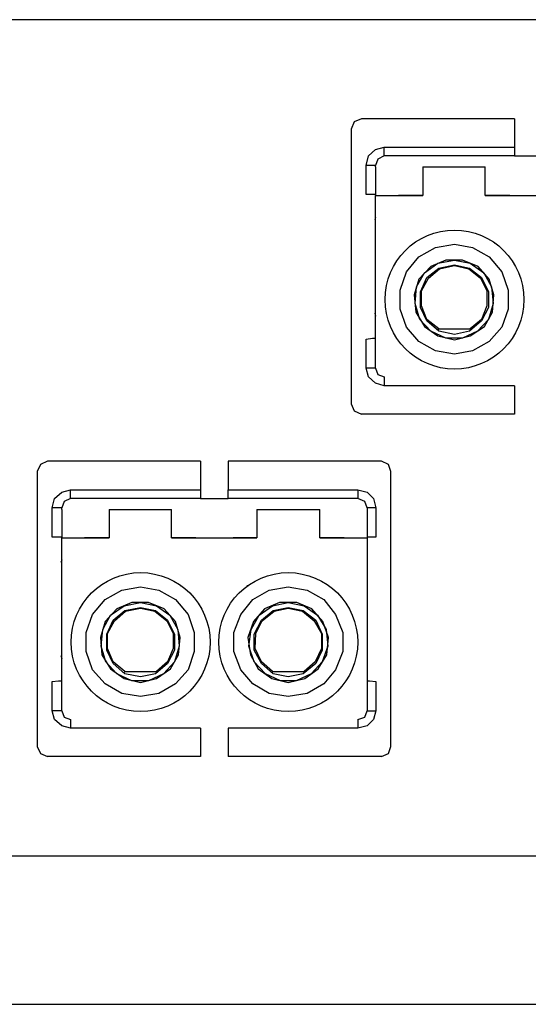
# Model space of a CAD drawing. Header units: millimetres. Extents: x 83969 to 163860, y -22594 to 4849.
# Tile 102 of 115: x 163514.75 to 163516, y -21346.69 to -21344.28. Entities that reach past the tile are written whole.
import ezdxf

# ---------------------------------------------------------------- set-up
doc = ezdxf.new("R2010")
doc.units = ezdxf.units.MM
doc.layers.get('0').update_dxf_attribs({"color": 251, "lineweight": 0})
doc.layers.add('! PT Opisy Legenda 2', color=7, linetype='Continuous')

# ---------------------------------------------------------------- blocks, each defined once
blk = doc.blocks.new('Panel QuickNet na 4 sloty_1U')
at = {"color": 0}
for p, q in [((24.06206222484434, 3.833134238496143), (14.26704303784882, 3.833134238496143)), ((24.06206222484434, 0.5773510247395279), (14.26704303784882, 0.5773510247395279)), ((2.222499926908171, 1.631873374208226e-07), (46.67249992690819, 1.631873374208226e-07))]:
    blk.add_line(p, q, dxfattribs=at)
blk = doc.blocks.new('FAP - 6xLC_poziom')
at = {"color": 0}
for p, q in [((9.933366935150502, 3.255783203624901), (0.1383477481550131, 3.255783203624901)), ((2.685986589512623, 2.85786463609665), (2.67368901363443, 2.830195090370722)), ((2.713656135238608, 2.870162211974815), (2.685986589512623, 2.85786463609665)), ((3.310088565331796, 2.870162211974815), (2.713656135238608, 2.870162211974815)), ((3.310088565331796, 2.870162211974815), (3.310088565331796, 2.75948402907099)), ((2.732102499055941, 2.6887729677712), (2.741325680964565, 2.725665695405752)), ((2.741325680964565, 2.725665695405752), (2.768995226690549, 2.750260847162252)), ((2.768995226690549, 2.750260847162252), (2.802813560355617, 2.75948402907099)), ((2.802813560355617, 2.725665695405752), (2.778218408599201, 2.713368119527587)), ((2.802813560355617, 2.75948402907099), (3.310088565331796, 2.75948402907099)), ((2.802813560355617, 2.734888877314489), (2.802813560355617, 2.75948402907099)), ((2.802813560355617, 2.725665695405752), (2.802813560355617, 2.734888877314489)), ((3.310088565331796, 2.725665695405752), (2.802813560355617, 2.725665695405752)), ((3.310088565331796, 2.75948402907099), (3.310088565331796, 2.734888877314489)), ((3.310088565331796, 2.734888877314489), (3.310088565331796, 2.725665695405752)), ((3.310088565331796, 2.725665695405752), (3.417692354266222, 2.725665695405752)), ((2.732102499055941, 2.575020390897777), (2.732102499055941, 2.6887729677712)), ((2.756697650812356, 2.6887729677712), (2.732102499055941, 2.6887729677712)), ((2.768995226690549, 2.6887729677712), (2.756697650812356, 2.6887729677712)), ((2.778218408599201, 2.713368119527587), (2.768995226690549, 2.6887729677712)), ((2.768995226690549, 2.682624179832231), (2.768995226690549, 2.6887729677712)), ((2.768995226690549, 2.682624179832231), (2.768995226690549, 2.571945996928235)), ((2.953458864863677, 2.682624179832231), (2.953458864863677, 2.571945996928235)), ((2.953458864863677, 2.682624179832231), (3.196335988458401, 2.682624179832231)), ((3.196335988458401, 2.571945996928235), (3.196335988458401, 2.682624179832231)), ((2.756697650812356, 2.575020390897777), (2.732102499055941, 2.575020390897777)), ((2.768995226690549, 2.575020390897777), (2.756697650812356, 2.575020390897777)), ((2.768995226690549, 2.571945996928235), (2.953458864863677, 2.571945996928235)), ((2.768995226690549, 2.498160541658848), (2.768995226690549, 2.571945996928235)), ((2.953458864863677, 2.571945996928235), (2.858152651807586, 2.571945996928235)), ((3.291642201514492, 2.571945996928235), (3.196335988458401, 2.571945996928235)), ((3.196335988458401, 2.571945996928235), (3.528370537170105, 2.571945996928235)), ((2.768995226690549, 2.44589584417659), (2.768995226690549, 2.498160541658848)), ((2.768995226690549, 2.485862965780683), (2.76592083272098, 2.476639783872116)), ((2.768995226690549, 2.421300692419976), (2.768995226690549, 2.44589584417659)), ((2.768995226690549, 1.910951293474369), (2.768995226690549, 2.421300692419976)), ((3.002649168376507, 2.369035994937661), (3.076434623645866, 2.381333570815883)), ((3.076434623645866, 2.381333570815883), (3.147145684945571, 2.369035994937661)), ((3.233228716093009, 2.384407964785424), (3.233228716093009, 2.387482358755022)), ((2.938086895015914, 2.332143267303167), (3.002649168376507, 2.369035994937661)), ((3.147145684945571, 2.369035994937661), (3.211707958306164, 2.332143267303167)), ((2.888896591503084, 2.273729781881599), (2.938086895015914, 2.332143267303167)), ((2.959607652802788, 2.270655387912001), (3.011872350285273, 2.307548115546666)), ((3.042616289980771, 2.319845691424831), (2.984202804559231, 2.295250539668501)), ((3.011872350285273, 2.307548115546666), (3.076434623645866, 2.319845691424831)), ((3.014946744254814, 2.289101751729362), (3.076434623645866, 2.301399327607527)), ((3.107178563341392, 2.319845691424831), (3.042616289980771, 2.319845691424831)), ((3.076434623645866, 2.319845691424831), (3.13792250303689, 2.307548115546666)), ((3.076434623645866, 2.301399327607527), (3.134848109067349, 2.289101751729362)), ((3.168666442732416, 2.295250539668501), (3.107178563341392, 2.319845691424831)), ((3.13792250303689, 2.307548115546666), (3.19018720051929, 2.270655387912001)), ((3.211707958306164, 2.332143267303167), (3.260898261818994, 2.273729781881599)), ((2.864301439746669, 2.203018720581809), (2.888896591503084, 2.273729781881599)), ((2.928863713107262, 2.215316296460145), (2.959607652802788, 2.270655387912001)), ((2.984202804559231, 2.295250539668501), (2.938086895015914, 2.246060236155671)), ((2.96883083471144, 2.252209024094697), (3.014946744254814, 2.289101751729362)), ((2.974979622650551, 2.249134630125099), (3.018021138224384, 2.286027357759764)), ((3.018021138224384, 2.286027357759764), (3.076434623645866, 2.298324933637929)), ((3.076434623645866, 2.298324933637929), (3.131773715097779, 2.286027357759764)), ((3.131773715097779, 2.286027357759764), (3.177889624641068, 2.249134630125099)), ((3.134848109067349, 2.289101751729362), (3.180964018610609, 2.252209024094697)), ((3.211707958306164, 2.246060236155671), (3.168666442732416, 2.295250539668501)), ((3.19018720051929, 2.270655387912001), (3.220931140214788, 2.215316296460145)), ((3.260898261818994, 2.273729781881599), (3.285493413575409, 2.203018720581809)), ((2.938086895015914, 2.246060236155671), (2.919640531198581, 2.184572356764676)), ((2.944235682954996, 2.196869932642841), (2.96883083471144, 2.252209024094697)), ((2.947310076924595, 2.199944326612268), (2.974979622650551, 2.249134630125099)), ((3.177889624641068, 2.249134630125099), (3.202484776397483, 2.199944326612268)), ((3.180964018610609, 2.252209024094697), (3.208633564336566, 2.196869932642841)), ((3.23015432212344, 2.184572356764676), (3.211707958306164, 2.246060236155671)), ((2.864301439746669, 2.129233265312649), (2.864301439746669, 2.203018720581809)), ((2.922714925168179, 2.150754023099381), (2.928863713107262, 2.215316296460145)), ((2.944235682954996, 2.135382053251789), (2.944235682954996, 2.196869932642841)), ((2.947310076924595, 2.141530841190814), (2.947310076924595, 2.199944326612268)), ((3.202484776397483, 2.199944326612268), (3.202484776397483, 2.141530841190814)), ((3.208633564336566, 2.196869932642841), (3.208633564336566, 2.135382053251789)), ((3.220931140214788, 2.215316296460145), (3.227079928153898, 2.150754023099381)), ((3.285493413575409, 2.203018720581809), (3.285493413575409, 2.129233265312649)), ((2.919640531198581, 2.184572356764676), (2.925789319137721, 2.116935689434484)), ((2.941161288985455, 2.089266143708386), (2.922714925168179, 2.150754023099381)), ((3.227079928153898, 2.150754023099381), (3.208633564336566, 2.089266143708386)), ((3.224005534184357, 2.116935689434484), (3.23015432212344, 2.184572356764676)), ((2.76592083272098, 2.113861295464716), (2.768995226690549, 2.101563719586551)), ((2.888896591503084, 2.05852220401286), (2.864301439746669, 2.129233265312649)), ((2.925789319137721, 2.116935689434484), (2.959607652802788, 2.061596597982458)), ((2.96883083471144, 2.083117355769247), (2.944235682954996, 2.135382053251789)), ((2.96883083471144, 2.089266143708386), (2.947310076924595, 2.141530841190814)), ((3.202484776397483, 2.141530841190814), (3.180964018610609, 2.089266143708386)), ((3.208633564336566, 2.135382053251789), (3.180964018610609, 2.083117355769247)), ((3.193261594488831, 2.061596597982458), (3.224005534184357, 2.116935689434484)), ((3.285493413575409, 2.129233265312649), (3.260898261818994, 2.05852220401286)), ((2.984202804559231, 2.043150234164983), (2.941161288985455, 2.089266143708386)), ((3.014946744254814, 2.052373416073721), (2.96883083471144, 2.089266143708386)), ((3.014946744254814, 2.043150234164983), (2.96883083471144, 2.083117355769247)), ((3.180964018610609, 2.083117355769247), (3.134848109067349, 2.043150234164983)), ((3.180964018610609, 2.089266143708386), (3.13792250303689, 2.052373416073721)), ((3.208633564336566, 2.089266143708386), (3.165592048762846, 2.043150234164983)), ((2.938086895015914, 2.00318311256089), (2.888896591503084, 2.05852220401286)), ((2.959607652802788, 2.061596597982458), (3.011872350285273, 2.024703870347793)), ((3.042616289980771, 2.015480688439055), (2.984202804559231, 2.043150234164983)), ((3.011872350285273, 2.046224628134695), (3.014946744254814, 2.052373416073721)), ((3.014946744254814, 2.052373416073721), (3.13792250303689, 2.052373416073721)), ((3.076434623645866, 2.030852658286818), (3.014946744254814, 2.043150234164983)), ((3.134848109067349, 2.043150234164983), (3.076434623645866, 2.030852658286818)), ((3.165592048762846, 2.043150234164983), (3.107178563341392, 2.015480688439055)), ((3.13792250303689, 2.024703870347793), (3.193261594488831, 2.061596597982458)), ((3.260898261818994, 2.05852220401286), (3.211707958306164, 2.00318311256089)), ((2.732102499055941, 2.012406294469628), (2.756697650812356, 2.015480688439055)), ((2.732102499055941, 1.898653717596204), (2.732102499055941, 2.012406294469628)), ((2.756697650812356, 2.015480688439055), (2.768995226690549, 2.015480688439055)), ((3.002649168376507, 1.966290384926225), (2.938086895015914, 2.00318311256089)), ((3.011872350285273, 2.024703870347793), (3.076434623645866, 2.00933190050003)), ((3.107178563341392, 2.015480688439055), (3.042616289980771, 2.015480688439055)), ((3.076434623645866, 2.00933190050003), (3.13792250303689, 2.024703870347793)), ((3.211707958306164, 2.00318311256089), (3.147145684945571, 1.966290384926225)), ((3.076434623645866, 1.95399280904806), (3.002649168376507, 1.966290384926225)), ((3.147145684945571, 1.966290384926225), (3.076434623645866, 1.95399280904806)), ((2.756697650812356, 1.898653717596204), (2.732102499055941, 1.898653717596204)), ((2.741325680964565, 1.86483538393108), (2.732102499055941, 1.898653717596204)), ((2.768995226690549, 1.898653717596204), (2.756697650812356, 1.898653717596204)), ((2.768995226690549, 1.898653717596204), (2.768995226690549, 1.910951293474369)), ((2.768995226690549, 1.898653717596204), (2.778218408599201, 1.874058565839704)), ((2.768995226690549, 1.840240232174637), (2.741325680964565, 1.86483538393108)), ((2.802813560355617, 1.831017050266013), (2.768995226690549, 1.840240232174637)), ((2.778218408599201, 1.874058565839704), (2.802813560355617, 1.86483538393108)), ((2.802813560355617, 1.86483538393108), (2.802813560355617, 1.855612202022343)), ((2.802813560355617, 1.855612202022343), (2.802813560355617, 1.831017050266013)), ((3.310088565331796, 1.831017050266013), (2.802813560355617, 1.831017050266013)), ((3.310088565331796, 1.831017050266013), (3.310088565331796, 1.720338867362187)), ((2.67368901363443, 1.76030598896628), (2.685986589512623, 1.732636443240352)), ((2.685986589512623, 1.732636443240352), (2.713656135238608, 1.720338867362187)), ((3.310088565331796, 1.720338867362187), (2.713656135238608, 1.720338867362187)), ((1.49128109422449, 1.536662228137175), (1.463611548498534, 1.52436465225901)), ((2.087713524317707, 1.536662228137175), (1.49128109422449, 1.536662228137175)), ((2.087713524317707, 1.536662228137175), (2.087713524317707, 1.425984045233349)), ((2.791749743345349, 1.536662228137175), (2.195317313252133, 1.536662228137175)), ((2.195317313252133, 1.536662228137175), (2.195317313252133, 1.425984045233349)), ((2.819419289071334, 1.52436465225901), (2.791749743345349, 1.536662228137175)), ((1.463611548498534, 1.52436465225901), (1.451313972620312, 1.496695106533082)), ((2.828642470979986, 1.496695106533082), (2.819419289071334, 1.52436465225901)), ((2.828642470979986, 0.4268060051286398), (2.828642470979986, 1.496695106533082)), ((1.54662018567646, 1.416760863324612), (1.580438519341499, 1.425984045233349)), ((1.580438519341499, 1.425984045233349), (2.087713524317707, 1.425984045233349)), ((1.580438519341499, 1.401388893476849), (1.580438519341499, 1.425984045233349)), ((2.087713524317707, 1.425984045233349), (2.087713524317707, 1.401388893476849)), ((2.195317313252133, 1.425984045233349), (2.699517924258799, 1.425984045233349)), ((2.195317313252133, 1.401388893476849), (2.195317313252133, 1.425984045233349)), ((2.699517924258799, 1.425984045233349), (2.699517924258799, 1.401388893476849)), ((2.699517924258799, 1.425984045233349), (2.736410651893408, 1.416760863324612)), ((1.509727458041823, 1.35527298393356), (1.518950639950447, 1.392165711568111)), ((1.518950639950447, 1.392165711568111), (1.54662018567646, 1.416760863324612)), ((1.580438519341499, 1.392165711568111), (1.555843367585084, 1.379868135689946)), ((1.580438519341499, 1.392165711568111), (1.580438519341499, 1.401388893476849)), ((2.087713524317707, 1.392165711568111), (1.580438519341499, 1.392165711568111)), ((2.087713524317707, 1.401388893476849), (2.087713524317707, 1.392165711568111)), ((2.087713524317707, 1.392165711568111), (2.195317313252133, 1.392165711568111)), ((2.195317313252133, 1.392165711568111), (2.195317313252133, 1.401388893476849)), ((2.699517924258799, 1.392165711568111), (2.195317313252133, 1.392165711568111)), ((2.699517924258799, 1.401388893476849), (2.699517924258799, 1.392165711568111)), ((2.727187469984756, 1.379868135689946), (2.699517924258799, 1.392165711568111)), ((2.736410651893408, 1.416760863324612), (2.761005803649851, 1.392165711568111)), ((2.761005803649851, 1.392165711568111), (2.770228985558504, 1.35527298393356)), ((1.509727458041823, 1.241520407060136), (1.509727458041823, 1.35527298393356)), ((1.534322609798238, 1.35527298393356), (1.509727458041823, 1.35527298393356)), ((1.54662018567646, 1.35527298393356), (1.534322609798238, 1.35527298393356)), ((1.555843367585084, 1.379868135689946), (1.54662018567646, 1.35527298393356)), ((1.54662018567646, 1.349124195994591), (1.54662018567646, 1.35527298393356)), ((1.54662018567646, 1.349124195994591), (1.54662018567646, 1.238446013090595)), ((1.731083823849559, 1.349124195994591), (1.731083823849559, 1.238446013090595)), ((1.731083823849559, 1.349124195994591), (1.973960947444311, 1.349124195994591)), ((1.973960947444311, 1.238446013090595), (1.973960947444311, 1.349124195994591)), ((2.305995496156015, 1.349124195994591), (2.305995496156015, 1.238446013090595)), ((2.305995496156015, 1.349124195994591), (2.551947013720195, 1.349124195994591)), ((2.551947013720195, 1.238446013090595), (2.551947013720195, 1.349124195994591)), ((2.736410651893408, 1.35527298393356), (2.727187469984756, 1.379868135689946)), ((2.736410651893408, 1.35527298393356), (2.736410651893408, 1.349124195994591)), ((2.745633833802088, 1.35527298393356), (2.736410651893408, 1.35527298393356)), ((2.736410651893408, 1.349124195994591), (2.736410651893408, 1.238446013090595)), ((2.770228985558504, 1.35527298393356), (2.745633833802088, 1.35527298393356)), ((2.770228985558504, 1.35527298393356), (2.770228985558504, 1.241520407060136)), ((1.534322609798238, 1.241520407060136), (1.509727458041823, 1.241520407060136)), ((1.54662018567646, 1.241520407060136), (1.534322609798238, 1.241520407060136)), ((1.54662018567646, 1.238446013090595), (1.731083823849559, 1.238446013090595)), ((1.54662018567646, 1.164660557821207), (1.54662018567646, 1.238446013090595)), ((1.731083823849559, 1.238446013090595), (1.635777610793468, 1.238446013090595)), ((2.069267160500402, 1.238446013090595), (1.973960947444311, 1.238446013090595)), ((1.973960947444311, 1.238446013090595), (2.305995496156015, 1.238446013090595)), ((2.305995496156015, 1.238446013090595), (2.213763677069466, 1.238446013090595)), ((2.6472532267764, 1.238446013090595), (2.551947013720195, 1.238446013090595)), ((2.551947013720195, 1.238446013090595), (2.736410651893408, 1.238446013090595)), ((2.745633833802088, 1.241520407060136), (2.736410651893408, 1.241520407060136)), ((2.736410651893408, 1.238446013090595), (2.736410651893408, 1.164660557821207)), ((2.770228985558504, 1.241520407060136), (2.745633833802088, 1.241520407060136)), ((1.54662018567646, 1.152362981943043), (1.54354579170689, 1.143139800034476)), ((1.54662018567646, 1.11239586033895), (1.54662018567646, 1.164660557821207)), ((2.736410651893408, 1.164660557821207), (2.736410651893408, 1.11239586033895)), ((1.54662018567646, 1.087800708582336), (1.54662018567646, 1.11239586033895)), ((2.736410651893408, 1.11239586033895), (2.736410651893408, 1.087800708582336)), ((1.54662018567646, 0.5774513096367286), (1.54662018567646, 1.087800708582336)), ((2.736410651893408, 1.087800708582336), (2.736410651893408, 0.5774513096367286)), ((1.715711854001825, 0.9986432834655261), (1.780274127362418, 1.035536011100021)), ((1.780274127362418, 1.035536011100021), (1.854059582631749, 1.047833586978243)), ((1.854059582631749, 1.047833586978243), (1.924770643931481, 1.035536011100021)), ((1.924770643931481, 1.035536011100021), (1.989332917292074, 0.9986432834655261)), ((2.01085367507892, 1.050907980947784), (2.01085367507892, 1.053982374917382)), ((2.269102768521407, 1.053982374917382), (2.269102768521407, 1.050907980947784)), ((2.290623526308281, 0.9986432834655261), (2.355185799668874, 1.035536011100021)), ((2.355185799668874, 1.035536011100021), (2.428971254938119, 1.047833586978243)), ((2.428971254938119, 1.047833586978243), (2.502756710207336, 1.035536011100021)), ((2.502756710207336, 1.035536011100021), (2.567318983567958, 0.9986432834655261)), ((1.666521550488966, 0.9402297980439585), (1.715711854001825, 0.9986432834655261)), ((1.989332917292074, 0.9986432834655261), (2.038523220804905, 0.9402297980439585)), ((2.244507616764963, 0.9402297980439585), (2.290623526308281, 0.9986432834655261)), ((2.567318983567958, 0.9986432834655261), (2.613434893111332, 0.9402297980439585)), ((1.761827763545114, 0.9617505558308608), (1.715711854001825, 0.9125602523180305)), ((1.737232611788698, 0.9371554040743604), (1.789497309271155, 0.9740481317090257)), ((1.820241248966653, 0.9863457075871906), (1.761827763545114, 0.9617505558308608)), ((1.789497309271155, 0.9740481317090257), (1.854059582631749, 0.9863457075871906)), ((1.792571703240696, 0.9556017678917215), (1.854059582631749, 0.9678993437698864)), ((1.795646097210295, 0.9525273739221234), (1.854059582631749, 0.9648249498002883)), ((1.884803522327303, 0.9863457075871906), (1.820241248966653, 0.9863457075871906)), ((1.854059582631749, 0.9863457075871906), (1.915547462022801, 0.9740481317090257)), ((1.854059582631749, 0.9678993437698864), (1.912473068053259, 0.9556017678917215)), ((1.854059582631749, 0.9648249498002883), (1.90939867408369, 0.9525273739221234)), ((1.946291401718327, 0.9617505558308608), (1.884803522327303, 0.9863457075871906)), ((1.915547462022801, 0.9740481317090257), (1.9678121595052, 0.9371554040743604)), ((1.989332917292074, 0.9125602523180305), (1.946291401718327, 0.9617505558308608)), ((2.336739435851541, 0.9617505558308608), (2.293697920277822, 0.9125602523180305)), ((2.315218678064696, 0.9371554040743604), (2.367483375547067, 0.9740481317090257)), ((2.395152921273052, 0.9863457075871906), (2.336739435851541, 0.9617505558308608)), ((2.367483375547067, 0.9740481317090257), (2.428971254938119, 0.9863457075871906)), ((2.370557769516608, 0.9556017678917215), (2.428971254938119, 0.9678993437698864)), ((2.37363216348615, 0.9525273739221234), (2.428971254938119, 0.9648249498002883)), ((2.462789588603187, 0.9863457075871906), (2.395152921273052, 0.9863457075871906)), ((2.428971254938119, 0.9863457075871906), (2.490459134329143, 0.9740481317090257)), ((2.428971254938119, 0.9678993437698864), (2.487384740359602, 0.9556017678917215)), ((2.428971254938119, 0.9648249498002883), (2.48431034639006, 0.9525273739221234)), ((2.521203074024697, 0.9617505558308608), (2.462789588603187, 0.9863457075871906)), ((2.490459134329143, 0.9740481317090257), (2.542723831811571, 0.9371554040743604)), ((2.56424458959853, 0.9125602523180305), (2.521203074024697, 0.9617505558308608)), ((1.641926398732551, 0.869518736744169), (1.666521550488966, 0.9402297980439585)), ((1.706488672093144, 0.8818163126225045), (1.737232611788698, 0.9371554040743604)), ((1.746455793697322, 0.9187090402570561), (1.792571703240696, 0.9556017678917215)), ((1.752604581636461, 0.915634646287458), (1.795646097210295, 0.9525273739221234)), ((1.90939867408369, 0.9525273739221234), (1.955514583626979, 0.915634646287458)), ((1.912473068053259, 0.9556017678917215), (1.95858897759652, 0.9187090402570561)), ((1.9678121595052, 0.9371554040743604), (1.998556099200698, 0.8818163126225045)), ((2.038523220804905, 0.9402297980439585), (2.06311837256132, 0.869518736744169)), ((2.216838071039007, 0.869518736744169), (2.244507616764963, 0.9402297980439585)), ((2.284474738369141, 0.8818163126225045), (2.315218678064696, 0.9371554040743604)), ((2.324441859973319, 0.9187090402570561), (2.370557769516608, 0.9556017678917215)), ((2.327516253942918, 0.915634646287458), (2.37363216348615, 0.9525273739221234)), ((2.48431034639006, 0.9525273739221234), (2.530426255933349, 0.915634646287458)), ((2.487384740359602, 0.9556017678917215), (2.536575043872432, 0.9187090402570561)), ((2.542723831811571, 0.9371554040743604), (2.576542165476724, 0.8818163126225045)), ((2.613434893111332, 0.9402297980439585), (2.641104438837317, 0.869518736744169)), ((1.715711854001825, 0.9125602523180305), (1.697265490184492, 0.8510723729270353)), ((1.700339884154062, 0.8172540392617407), (1.706488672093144, 0.8818163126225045)), ((1.721860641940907, 0.8633699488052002), (1.746455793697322, 0.9187090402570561)), ((1.724935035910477, 0.8664443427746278), (1.752604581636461, 0.915634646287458)), ((1.955514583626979, 0.915634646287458), (1.980109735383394, 0.8664443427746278)), ((1.95858897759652, 0.9187090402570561), (1.986258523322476, 0.8633699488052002)), ((2.00777928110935, 0.8510723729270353), (1.989332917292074, 0.9125602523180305)), ((1.998556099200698, 0.8818163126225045), (2.004704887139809, 0.8172540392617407)), ((2.293697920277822, 0.9125602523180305), (2.272177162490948, 0.8510723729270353)), ((2.275251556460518, 0.8172540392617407), (2.284474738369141, 0.8818163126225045)), ((2.296772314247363, 0.8633699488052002), (2.324441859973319, 0.9187090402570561)), ((2.302921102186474, 0.8664443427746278), (2.327516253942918, 0.915634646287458)), ((2.530426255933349, 0.915634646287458), (2.558095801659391, 0.8664443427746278)), ((2.536575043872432, 0.9187090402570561), (2.561170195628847, 0.8633699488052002)), ((2.585765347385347, 0.8510723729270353), (2.56424458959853, 0.9125602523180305)), ((2.576542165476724, 0.8818163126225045), (2.582690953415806, 0.8172540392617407)), ((1.641926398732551, 0.7957332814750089), (1.641926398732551, 0.869518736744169)), ((1.697265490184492, 0.8510723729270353), (1.703414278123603, 0.783435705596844)), ((1.721860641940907, 0.8018820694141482), (1.721860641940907, 0.8633699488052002)), ((1.724935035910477, 0.8080308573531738), (1.724935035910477, 0.8664443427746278)), ((1.980109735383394, 0.8664443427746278), (1.980109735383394, 0.8080308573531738)), ((1.986258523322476, 0.8633699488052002), (1.986258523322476, 0.8018820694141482)), ((2.001630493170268, 0.783435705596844), (2.00777928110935, 0.8510723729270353)), ((2.06311837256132, 0.869518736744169), (2.06311837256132, 0.7957332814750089)), ((2.216838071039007, 0.7957332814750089), (2.216838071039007, 0.869518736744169)), ((2.272177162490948, 0.8510723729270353), (2.2814003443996, 0.783435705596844)), ((2.296772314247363, 0.8018820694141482), (2.296772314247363, 0.8633699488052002)), ((2.299846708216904, 0.8080308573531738), (2.302921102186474, 0.8664443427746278)), ((2.558095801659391, 0.8664443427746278), (2.558095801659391, 0.8080308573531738)), ((2.561170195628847, 0.8633699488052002), (2.561170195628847, 0.8018820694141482)), ((2.579616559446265, 0.783435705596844), (2.585765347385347, 0.8510723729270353)), ((2.641104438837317, 0.869518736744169), (2.641104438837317, 0.7957332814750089)), ((1.718786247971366, 0.7557661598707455), (1.700339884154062, 0.8172540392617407)), ((1.746455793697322, 0.7557661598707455), (1.724935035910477, 0.8080308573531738)), ((1.980109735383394, 0.8080308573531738), (1.95858897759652, 0.7557661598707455)), ((2.004704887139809, 0.8172540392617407), (1.986258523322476, 0.7557661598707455)), ((2.296772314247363, 0.7557661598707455), (2.275251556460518, 0.8172540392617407)), ((2.324441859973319, 0.7557661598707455), (2.299846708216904, 0.8080308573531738)), ((2.558095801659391, 0.8080308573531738), (2.533500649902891, 0.7557661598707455)), ((2.582690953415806, 0.8172540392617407), (2.561170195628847, 0.7557661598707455)), ((1.54354579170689, 0.7803613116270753), (1.54662018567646, 0.7680637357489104)), ((1.666521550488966, 0.7250222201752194), (1.641926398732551, 0.7957332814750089)), ((1.703414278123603, 0.783435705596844), (1.737232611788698, 0.7280966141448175)), ((1.746455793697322, 0.7496173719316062), (1.721860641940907, 0.8018820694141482)), ((1.986258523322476, 0.8018820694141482), (1.95858897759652, 0.7496173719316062)), ((1.970886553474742, 0.7280966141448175), (2.001630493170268, 0.783435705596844)), ((2.06311837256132, 0.7957332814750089), (2.038523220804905, 0.7250222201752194)), ((2.244507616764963, 0.7250222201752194), (2.216838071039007, 0.7957332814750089)), ((2.2814003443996, 0.783435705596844), (2.312144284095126, 0.7280966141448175)), ((2.324441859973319, 0.7496173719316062), (2.296772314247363, 0.8018820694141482)), ((2.561170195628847, 0.8018820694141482), (2.536575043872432, 0.7496173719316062)), ((2.545798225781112, 0.7280966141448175), (2.579616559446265, 0.783435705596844)), ((2.641104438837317, 0.7957332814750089), (2.613434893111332, 0.7250222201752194)), ((1.761827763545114, 0.7096502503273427), (1.718786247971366, 0.7557661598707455)), ((1.792571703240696, 0.7188734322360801), (1.746455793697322, 0.7557661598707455)), ((1.792571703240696, 0.7096502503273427), (1.746455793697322, 0.7496173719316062)), ((1.95858897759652, 0.7496173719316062), (1.912473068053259, 0.7096502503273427)), ((1.95858897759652, 0.7557661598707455), (1.915547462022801, 0.7188734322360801)), ((1.986258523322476, 0.7557661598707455), (1.943217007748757, 0.7096502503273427)), ((2.339813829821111, 0.7096502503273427), (2.296772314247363, 0.7557661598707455)), ((2.367483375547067, 0.7188734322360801), (2.324441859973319, 0.7557661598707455)), ((2.370557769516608, 0.7096502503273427), (2.324441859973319, 0.7496173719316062)), ((2.536575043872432, 0.7496173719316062), (2.487384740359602, 0.7096502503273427)), ((2.533500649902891, 0.7557661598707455), (2.490459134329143, 0.7188734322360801)), ((2.561170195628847, 0.7557661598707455), (2.518128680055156, 0.7096502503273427)), ((1.715711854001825, 0.6696831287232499), (1.666521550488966, 0.7250222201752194)), ((1.737232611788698, 0.7280966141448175), (1.789497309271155, 0.6912038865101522)), ((1.820241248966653, 0.6819807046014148), (1.761827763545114, 0.7096502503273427)), ((1.789497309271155, 0.7127246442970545), (1.792571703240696, 0.7188734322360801)), ((1.789497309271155, 0.6912038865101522), (1.854059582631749, 0.6758319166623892)), ((1.792571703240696, 0.7188734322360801), (1.915547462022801, 0.7188734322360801)), ((1.854059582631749, 0.6973526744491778), (1.792571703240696, 0.7096502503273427)), ((1.912473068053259, 0.7096502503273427), (1.854059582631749, 0.6973526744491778)), ((1.854059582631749, 0.6758319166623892), (1.915547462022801, 0.6912038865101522)), ((1.943217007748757, 0.7096502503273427), (1.884803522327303, 0.6819807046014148)), ((1.915547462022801, 0.6912038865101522), (1.970886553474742, 0.7280966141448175)), ((2.038523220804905, 0.7250222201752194), (1.989332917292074, 0.6696831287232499)), ((2.290623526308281, 0.6696831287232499), (2.244507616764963, 0.7250222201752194)), ((2.312144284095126, 0.7280966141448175), (2.364408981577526, 0.6912038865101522)), ((2.398227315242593, 0.6819807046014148), (2.339813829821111, 0.7096502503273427)), ((2.364408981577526, 0.6912038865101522), (2.428971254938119, 0.6758319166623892)), ((2.367483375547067, 0.7188734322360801), (2.490459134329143, 0.7188734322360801)), ((2.367483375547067, 0.7127246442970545), (2.367483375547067, 0.7188734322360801)), ((2.428971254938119, 0.6973526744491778), (2.370557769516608, 0.7096502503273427)), ((2.487384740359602, 0.7096502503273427), (2.428971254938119, 0.6973526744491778)), ((2.428971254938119, 0.6758319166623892), (2.493533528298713, 0.6912038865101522)), ((2.518128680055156, 0.7096502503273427), (2.459715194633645, 0.6819807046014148)), ((2.493533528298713, 0.6912038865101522), (2.545798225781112, 0.7280966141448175)), ((2.613434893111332, 0.7250222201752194), (2.567318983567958, 0.6696831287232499)), ((1.509727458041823, 0.6789063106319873), (1.534322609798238, 0.6819807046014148)), ((1.509727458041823, 0.5651537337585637), (1.509727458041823, 0.6789063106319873)), ((1.534322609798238, 0.6819807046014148), (1.54662018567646, 0.6819807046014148)), ((1.780274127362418, 0.6327904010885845), (1.715711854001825, 0.6696831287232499)), ((1.884803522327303, 0.6819807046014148), (1.820241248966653, 0.6819807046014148)), ((1.989332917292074, 0.6696831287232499), (1.924770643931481, 0.6327904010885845)), ((2.355185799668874, 0.6327904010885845), (2.290623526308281, 0.6696831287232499)), ((2.459715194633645, 0.6819807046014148), (2.398227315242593, 0.6819807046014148)), ((2.567318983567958, 0.6696831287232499), (2.502756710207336, 0.6327904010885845)), ((2.736410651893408, 0.6819807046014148), (2.745633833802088, 0.6819807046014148)), ((2.745633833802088, 0.6819807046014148), (2.770228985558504, 0.6789063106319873)), ((2.770228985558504, 0.6789063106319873), (2.770228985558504, 0.5651537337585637)), ((1.854059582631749, 0.6204928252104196), (1.780274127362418, 0.6327904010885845)), ((1.924770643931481, 0.6327904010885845), (1.854059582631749, 0.6204928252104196)), ((2.428971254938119, 0.6204928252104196), (2.355185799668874, 0.6327904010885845)), ((2.502756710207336, 0.6327904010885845), (2.428971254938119, 0.6204928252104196)), ((1.54662018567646, 0.5651537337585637), (1.54662018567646, 0.5774513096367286)), ((2.736410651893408, 0.5774513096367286), (2.736410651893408, 0.5651537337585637)), ((1.534322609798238, 0.5651537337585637), (1.509727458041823, 0.5651537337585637)), ((1.518950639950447, 0.5313354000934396), (1.509727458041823, 0.5651537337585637)), ((1.54662018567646, 0.5651537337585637), (1.534322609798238, 0.5651537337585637)), ((1.54662018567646, 0.5651537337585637), (1.555843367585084, 0.5405585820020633)), ((1.555843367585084, 0.5405585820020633), (1.580438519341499, 0.5313354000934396)), ((2.699517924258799, 0.5313354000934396), (2.727187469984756, 0.5405585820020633)), ((2.727187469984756, 0.5405585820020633), (2.736410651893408, 0.5651537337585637)), ((2.736410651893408, 0.5651537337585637), (2.745633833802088, 0.5651537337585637)), ((2.745633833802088, 0.5651537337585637), (2.770228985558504, 0.5651537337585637)), ((2.770228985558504, 0.5651537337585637), (2.761005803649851, 0.5313354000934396)), ((1.54662018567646, 0.506740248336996), (1.518950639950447, 0.5313354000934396)), ((1.580438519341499, 0.4975170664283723), (1.54662018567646, 0.506740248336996)), ((1.580438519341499, 0.5313354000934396), (1.580438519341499, 0.5221122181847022)), ((1.580438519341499, 0.5221122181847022), (1.580438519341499, 0.4975170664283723)), ((2.699517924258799, 0.5313354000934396), (2.699517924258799, 0.5221122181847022)), ((2.699517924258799, 0.5221122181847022), (2.699517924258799, 0.4975170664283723)), ((2.736410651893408, 0.506740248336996), (2.699517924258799, 0.4975170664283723)), ((2.761005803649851, 0.5313354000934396), (2.736410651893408, 0.506740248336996)), ((2.087713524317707, 0.4975170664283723), (1.580438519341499, 0.4975170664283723)), ((2.087713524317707, 0.4975170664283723), (2.087713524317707, 0.3868388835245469)), ((2.699517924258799, 0.4975170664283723), (2.195317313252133, 0.4975170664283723)), ((2.195317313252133, 0.4975170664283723), (2.195317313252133, 0.3868388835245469)), ((1.451313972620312, 0.4268060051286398), (1.463611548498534, 0.3991364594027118)), ((2.819419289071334, 0.3991364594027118), (2.828642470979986, 0.4268060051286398)), ((1.463611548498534, 0.3991364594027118), (1.49128109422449, 0.3868388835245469)), ((2.087713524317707, 0.3868388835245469), (1.49128109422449, 0.3868388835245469)), ((2.791749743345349, 0.3868388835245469), (2.195317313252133, 0.3868388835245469)), ((2.791749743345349, 0.3868388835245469), (2.819419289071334, 0.3991364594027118)), ((9.933366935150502, -1.013171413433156e-08), (0.1383477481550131, -1.013171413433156e-08))]:
    blk.add_line(p, q, dxfattribs=at)
for points in [[(2.67368901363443, 2.830195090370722), (2.67368901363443, 1.76030598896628)], [(1.451313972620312, 1.496695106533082), (1.451313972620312, 0.4268060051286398)]]:
    blk.add_lwpolyline(points, dxfattribs=at)
for centre in [(3.076434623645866, 2.166125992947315), (1.854059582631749, 0.8326260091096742), (2.428971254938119, 0.8326260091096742)]:
    blk.add_circle(centre, 0.270546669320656, dxfattribs=at)

msp = doc.modelspace()

# ---------------------------------------------------------------- block references
at = {"layer": '! PT Opisy Legenda 2', "xscale": 0.6288110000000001, "yscale": 0.6288110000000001, "zscale": 0.6288110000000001}
for name, p in [('Panel QuickNet na 4 sloty_1U', (163504.9957275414, -21346.69015012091)), ('FAP - 6xLC_poziom', (163513.8800065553, -21346.32710543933))]:
    msp.add_blockref(name, p, dxfattribs=at)

doc.saveas('drawing.dxf')
